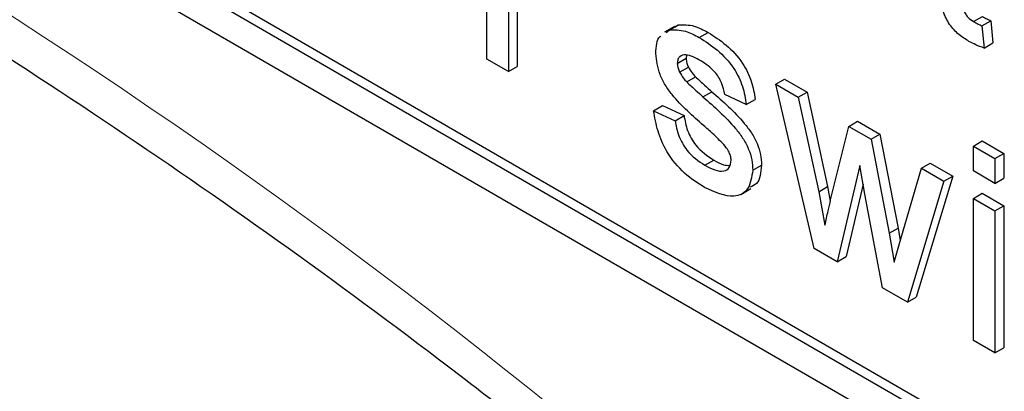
# Paper-space layout 'Blatt4' of a CAD drawing. Header units: millimetres. Extents: x 5 to 418, y 2 to 292.
# Tile 14 of 68: x 100.32 to 103.46, y 173.56 to 174.75. Entities that reach past the tile are written whole.
import ezdxf

# ---------------------------------------------------------------- set-up
doc = ezdxf.new("R2010")
doc.units = ezdxf.units.MM

psp = doc.layouts.new('Blatt4')

# ---------------------------------------------------------------- linework, layer by layer
at = {"color": 7, "linetype": 'Continuous', "lineweight": 25}
for p, q in [((92.2938, 179.6982), (106.4359, 171.5342)), ((95.9142, 177.7062), (106.4359, 171.6321)), ((95.9425, 177.7225), (106.4642, 171.6485)), ((101.809, 174.6223), (101.809, 175.0758)), ((101.9062, 174.8398), (101.9062, 174.5988)), ((101.8779, 174.8234), (101.8779, 174.5825)), ((103.3652, 174.7423), (103.3935, 174.7586)), ((103.3922, 174.7287), (103.4205, 174.745)), ((103.4205, 174.745), (103.4274, 174.6743)), ((102.409, 174.7267), (102.3771, 174.7084)), ((102.3822, 174.7079), (102.3923, 174.7152)), ((102.3923, 174.7152), (102.4206, 174.7315)), ((102.4105, 174.7242), (102.4206, 174.7315)), ((102.4884, 174.6915), (102.5167, 174.7078)), ((103.3922, 174.7287), (103.3991, 174.6579)), ((103.3991, 174.6579), (103.4274, 174.6743)), ((101.8779, 174.5825), (101.809, 174.6223)), ((102.418, 174.6087), (102.4463, 174.625)), ((102.4479, 174.635), (102.4463, 174.625)), ((101.8779, 174.5825), (101.9062, 174.5988)), ((102.4252, 174.5808), (102.4535, 174.5971)), ((102.448, 174.5495), (102.4762, 174.5659)), ((102.7329, 174.5424), (102.7612, 174.5588)), ((102.7612, 174.5588), (102.8329, 174.5174)), ((102.5001, 174.502), (102.5284, 174.5184)), ((102.8555, 174.0181), (102.7329, 174.5424)), ((102.7329, 174.5424), (102.8046, 174.501)), ((102.8046, 174.501), (102.8329, 174.5174)), ((102.8329, 174.5174), (102.8985, 174.2152)), ((102.6385, 174.4776), (102.5696, 174.5094)), ((102.6385, 174.4776), (102.6668, 174.4939)), ((102.8046, 174.501), (102.8703, 174.1988)), ((102.3422, 174.4577), (102.3705, 174.474)), ((102.3422, 174.4577), (102.4111, 174.4258)), ((102.3705, 174.474), (102.4394, 174.4422)), ((102.4111, 174.4258), (102.4394, 174.4422)), ((102.9664, 174.4076), (102.9947, 174.424)), ((102.9947, 174.424), (103.0659, 174.3828)), ((102.9083, 174.1729), (102.9664, 174.4076)), ((102.9664, 174.4076), (103.0377, 174.3665)), ((103.0377, 174.3665), (103.0659, 174.3828)), ((103.0377, 174.3665), (103.0955, 174.0663)), ((103.0659, 174.3828), (103.1238, 174.0827)), ((103.3647, 174.3448), (103.393, 174.3611)), ((103.393, 174.3611), (103.4619, 174.3213)), ((103.3647, 174.2652), (103.3647, 174.3448)), ((103.3647, 174.3448), (103.4336, 174.305)), ((102.5061, 174.2835), (102.5344, 174.2998)), ((103.4336, 174.305), (103.4619, 174.3213)), ((103.4336, 174.305), (103.4336, 174.2254)), ((103.4619, 174.3213), (103.4619, 174.2418)), ((102.6592, 174.2677), (102.6875, 174.2841)), ((103.0016, 174.2826), (102.9293, 173.9756)), ((103.0177, 174.1914), (103.0016, 174.2826)), ((103.1323, 174.0482), (103.1984, 174.2737)), ((103.1984, 174.2737), (103.2267, 174.29)), ((103.1984, 174.2737), (103.2703, 174.2322)), ((103.2267, 174.29), (103.2986, 174.2485)), ((103.4336, 174.2254), (103.3647, 174.2652)), ((103.2986, 174.2485), (103.1822, 173.8622)), ((103.2703, 174.2322), (103.2986, 174.2485)), ((103.4336, 174.2254), (103.4619, 174.2418)), ((102.6214, 174.1905), (102.6532, 174.2088)), ((102.8703, 174.1988), (102.8985, 174.2152)), ((102.8985, 174.2152), (102.9073, 174.1685)), ((103.0121, 174.2234), (102.9575, 173.9919)), ((103.2703, 174.2322), (103.1539, 173.8459)), ((102.8703, 174.1988), (102.8901, 174.0925)), ((103.0738, 173.8921), (103.0177, 174.1914)), ((103.3647, 174.1777), (103.393, 174.194)), ((103.3647, 173.7242), (103.3647, 174.1777)), ((103.3647, 174.1777), (103.4336, 174.1379)), ((103.393, 174.194), (103.4619, 174.1543)), ((103.4336, 174.1379), (103.4619, 174.1543)), ((103.4619, 174.1543), (103.4619, 173.7008)), ((103.4336, 174.1379), (103.4336, 173.6844)), ((103.0955, 174.0663), (103.1238, 174.0827)), ((103.1238, 174.0827), (103.1308, 174.0428)), ((103.0955, 174.0663), (103.1118, 173.974)), ((103.1118, 173.974), (103.1323, 174.0482)), ((102.9293, 173.9756), (102.8555, 174.0181)), ((102.9293, 173.9756), (102.9575, 173.9919)), ((103.1539, 173.8459), (103.0738, 173.8921)), ((103.1539, 173.8459), (103.1822, 173.8622)), ((103.4336, 173.6844), (103.3647, 173.7242)), ((103.4336, 173.6844), (103.4619, 173.7008))]:
    psp.add_line(p, q, dxfattribs=at)
at = {"color": 7, "linetype": 'Continuous', "lineweight": 18}
psp.add_arc((89.9637, 158.6511), 19.1339, 50.30384, 69.70154, dxfattribs=at)
at = {"color": 7, "linetype": 'Continuous', "lineweight": 25}
for points, knots in [([(96.7523, 176.3825), (96.9426, 176.3132), (97.4958, 176.1116), (98.4255, 175.6944), (99.5386, 175.0982), (100.6536, 174.3968), (101.547, 173.7566), (102.0651, 173.3457), (102.2168, 173.2253)], [0, 0, 0, 0, 0.106109, 0.308603, 0.511101, 0.713584, 0.916095, 1, 1, 1, 1]), ([(103.3506, 174.6791), (103.3397, 174.6858), (103.3181, 174.6992), (103.2871, 174.7316), (103.2573, 174.7942), (103.2597, 174.8364), (103.2613, 174.866)], [0, 0, 0, 0, 0.1874327, 0.3738211, 0.5594622, 1, 1, 1, 1]), ([(103.3302, 174.8234), (103.3294, 174.8089), (103.3283, 174.7909), (103.339, 174.7666), (103.3494, 174.7522), (103.3589, 174.7462), (103.3652, 174.7423)], [0, 0, 0, 0, 0.499596, 0.625239, 0.750354, 1, 1, 1, 1]), ([(103.3652, 174.7423), (103.3703, 174.7395), (103.3793, 174.7346), (103.3883, 174.7305), (103.3922, 174.7287)], [0, 0, 0, 0, 0.559965, 1, 1, 1, 1]), ([(103.3935, 174.7586), (103.3986, 174.7559), (103.4076, 174.751), (103.4166, 174.7468), (103.4205, 174.745)], [0, 0, 0, 0, 0.559965, 1, 1, 1, 1]), ([(102.3923, 174.7152), (102.4092, 174.7159), (102.4394, 174.7171), (102.4734, 174.6993), (102.4884, 174.6915)], [0, 0, 0, 0, 0.558938, 1, 1, 1, 1]), ([(102.4206, 174.7315), (102.4375, 174.7322), (102.4676, 174.7334), (102.5017, 174.7157), (102.5167, 174.7078)], [0, 0, 0, 0, 0.558938, 1, 1, 1, 1]), ([(102.5167, 174.7078), (102.536, 174.6953), (102.5745, 174.6704), (102.6261, 174.6164), (102.6578, 174.551), (102.6638, 174.513), (102.6668, 174.4939)], [0, 0, 0, 0, 0.280737, 0.560427, 0.77945, 1, 1, 1, 1]), ([(102.3491, 174.6404), (102.3503, 174.6626), (102.3515, 174.6862), (102.3647, 174.6953), (102.3655, 174.6958)], [0, 0, 0, 0, 0.941621, 1, 1, 1, 1]), ([(102.4884, 174.6915), (102.5077, 174.679), (102.5463, 174.6541), (102.5979, 174.6001), (102.6295, 174.5346), (102.6355, 174.4966), (102.6385, 174.4776)], [0, 0, 0, 0, 0.280737, 0.560427, 0.77945, 1, 1, 1, 1]), ([(103.3991, 174.6579), (103.3902, 174.661), (103.3741, 174.6666), (103.3578, 174.6753), (103.3506, 174.6791)], [0, 0, 0, 0, 0.5600783, 1, 1, 1, 1]), ([(102.502, 174.4103), (102.467, 174.4407), (102.4234, 174.4788), (102.3788, 174.5392), (102.3556, 174.5849), (102.3517, 174.6182), (102.3491, 174.6404)], [0, 0, 0, 0, 0.501321, 0.626592, 0.751817, 1, 1, 1, 1]), ([(102.4935, 174.617), (102.4768, 174.6262), (102.4518, 174.64), (102.428, 174.6334), (102.4192, 174.6223), (102.4184, 174.6132), (102.418, 174.6087)], [0, 0, 0, 0, 0.49977, 0.749095, 0.874592, 1, 1, 1, 1]), ([(102.4463, 174.625), (102.4467, 174.62), (102.4475, 174.6109), (102.4517, 174.6013), (102.4535, 174.5971)], [0, 0, 0, 0, 0.559236, 1, 1, 1, 1]), ([(102.5696, 174.5094), (102.5671, 174.5218), (102.5622, 174.5465), (102.5342, 174.5902), (102.5089, 174.6068), (102.4935, 174.617)], [0, 0, 0, 0, 0.280304, 0.560237, 1, 1, 1, 1]), ([(102.418, 174.6087), (102.4184, 174.6036), (102.4192, 174.5946), (102.4234, 174.585), (102.4252, 174.5808)], [0, 0, 0, 0, 0.559236, 1, 1, 1, 1]), ([(102.4252, 174.5808), (102.429, 174.5744), (102.4356, 174.5629), (102.4442, 174.5536), (102.448, 174.5495)], [0, 0, 0, 0, 0.559084, 1, 1, 1, 1]), ([(102.4535, 174.5971), (102.4572, 174.5907), (102.4639, 174.5792), (102.4725, 174.5699), (102.4762, 174.5659)], [0, 0, 0, 0, 0.559084, 1, 1, 1, 1]), ([(102.448, 174.5495), (102.4576, 174.5405), (102.4749, 174.5244), (102.4924, 174.5089), (102.5001, 174.502)], [0, 0, 0, 0, 0.559965, 1, 1, 1, 1]), ([(102.4762, 174.5659), (102.4859, 174.5569), (102.5032, 174.5408), (102.5207, 174.5252), (102.5284, 174.5184)], [0, 0, 0, 0, 0.559965, 1, 1, 1, 1]), ([(102.5284, 174.5184), (102.5641, 174.4871), (102.6088, 174.4481), (102.6559, 174.3875), (102.6745, 174.3529), (102.6858, 174.3168), (102.6869, 174.295), (102.6875, 174.2841)], [0, 0, 0, 0, 0.500446, 0.625396, 0.750274, 0.875069, 1, 1, 1, 1]), ([(102.5001, 174.502), (102.5358, 174.4708), (102.5805, 174.4318), (102.6277, 174.3712), (102.6462, 174.3366), (102.6576, 174.3004), (102.6586, 174.2786), (102.6592, 174.2677)], [0, 0, 0, 0, 0.500446, 0.625396, 0.750274, 0.875069, 1, 1, 1, 1]), ([(102.5053, 174.2123), (102.4836, 174.2261), (102.4402, 174.2535), (102.3845, 174.3201), (102.3534, 174.3935), (102.346, 174.4362), (102.3422, 174.4577)], [0, 0, 0, 0, 0.280739, 0.559297, 0.779311, 1, 1, 1, 1]), ([(102.4111, 174.4258), (102.4139, 174.4099), (102.4194, 174.3782), (102.4529, 174.3194), (102.4859, 174.2971), (102.5061, 174.2835)], [0, 0, 0, 0, 0.2813144, 0.5610688, 1, 1, 1, 1]), ([(102.4394, 174.4422), (102.4422, 174.4263), (102.4477, 174.3945), (102.4811, 174.3357), (102.5142, 174.3134), (102.5344, 174.2998)], [0, 0, 0, 0, 0.2813144, 0.5610688, 1, 1, 1, 1]), ([(102.5667, 174.3497), (102.5548, 174.3616), (102.5336, 174.3829), (102.5117, 174.4019), (102.502, 174.4103)], [0, 0, 0, 0, 0.559788, 1, 1, 1, 1]), ([(102.5903, 174.2994), (102.5899, 174.3042), (102.589, 174.3137), (102.5808, 174.3322), (102.572, 174.3431), (102.5667, 174.3497)], [0, 0, 0, 0, 0.279757, 0.559839, 1, 1, 1, 1]), ([(102.5061, 174.2835), (102.5166, 174.2779), (102.5377, 174.2666), (102.5656, 174.2625), (102.586, 174.2733), (102.5889, 174.2907), (102.5903, 174.2994)], [0, 0, 0, 0, 0.281188, 0.560952, 0.781095, 1, 1, 1, 1]), ([(102.5344, 174.2998), (102.545, 174.2937), (102.5629, 174.2835), (102.579, 174.283), (102.5855, 174.2827)], [0, 0, 0, 0, 0.596492, 1, 1, 1, 1]), ([(102.6592, 174.2677), (102.6559, 174.2458), (102.6492, 174.202), (102.5916, 174.1733), (102.538, 174.1975), (102.5053, 174.2123)], [0, 0, 0, 0, 0.279926, 0.560038, 1, 1, 1, 1]), ([(102.6875, 174.2841), (102.6851, 174.2606), (102.6817, 174.2259), (102.658, 174.2168), (102.6504, 174.2138)], [0, 0, 0, 0, 0.6790336, 1, 1, 1, 1]), ([(102.8901, 174.0925), (102.8935, 174.1076), (102.8995, 174.1343), (102.9056, 174.1611), (102.9083, 174.1729)], [0, 0, 0, 0, 0.559994, 1, 1, 1, 1])]:
    psp.add_open_spline(points, degree=3, knots=knots, dxfattribs=at)

doc.saveas('drawing.dxf')
